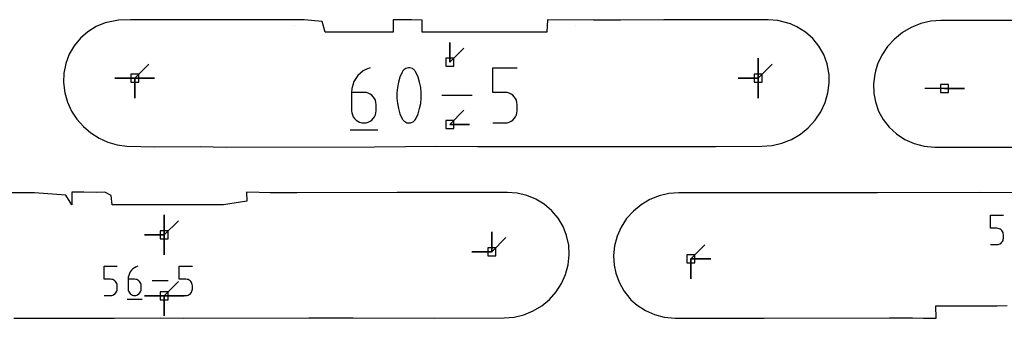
# Model space of a CAD drawing. Extents: x 0 to 600, y 0 to 900.
# Tile 44 of 56: x 423 to 493, y 79 to 100. Entities that reach past the tile are written whole.
import ezdxf

# ---------------------------------------------------------------- set-up
doc = ezdxf.new("R2010")
doc.units = 0

msp = doc.modelspace()

# ---------------------------------------------------------------- linework, layer by layer
at = {"layer": 'annotation', "color": 1}
for p, q in [((442.418395, 99.930371), (442.417922, 99.93037)), ((449.598287, 99.926414), (449.597891, 99.926414)), ((462.586142, 99.894258), (462.584733, 99.894244)), ((453.578526, 97.255986), (453.578526, 98.684736)), ((453.578526, 97.255986), (453.578526, 98.684736)), ((453.578526, 98.684736), (453.578526, 97.255986)), ((453.578526, 97.255986), (454.588805, 98.266265)), ((475.710585, 96.115374), (475.710585, 97.544124)), ((475.710585, 96.115374), (475.710585, 97.544124)), ((475.710585, 97.544124), (475.710585, 96.115374)), ((475.710585, 96.115374), (475.710585, 97.544124)), ((475.710585, 97.544124), (475.710585, 96.115374)), ((475.710585, 96.115374), (475.710585, 97.544124)), ((475.710585, 97.544124), (475.710585, 96.115374)), ((430.973588, 96.115374), (431.983866, 97.125653)), ((447.861429, 96.863817), (447.609712, 96.769438)), ((447.861429, 96.863817), (447.861429, 96.863817)), ((450.433583, 96.81212), (450.351091, 96.76695)), ((450.52233, 96.842633), (450.433583, 96.81212)), ((450.615225, 96.857788), (450.52233, 96.842633)), ((450.71016, 96.856884), (450.615225, 96.857788)), ((450.805028, 96.839221), (450.71016, 96.856884)), ((450.897721, 96.804097), (450.805028, 96.839221)), ((456.663513, 95.10176), (456.663513, 96.863817)), ((456.663513, 96.863817), (458.420855, 96.863817)), ((475.710585, 96.115374), (476.720863, 97.125653)), ((430.973588, 96.115374), (429.544838, 96.115374)), ((430.973588, 96.115374), (429.544838, 96.115374)), ((429.544838, 96.115374), (430.973588, 96.115374)), ((430.973588, 96.115374), (430.973587, 94.686624)), ((430.973588, 96.115374), (430.973587, 94.686624)), ((430.973587, 94.686624), (430.973588, 96.115374)), ((430.973588, 96.115374), (430.973587, 94.686624)), ((430.973587, 94.686624), (430.973588, 96.115374)), ((430.973588, 96.115374), (432.402337, 96.115374)), ((430.973588, 96.115374), (432.402337, 96.115374)), ((432.402337, 96.115374), (430.973588, 96.115374)), ((430.973588, 96.115374), (432.402337, 96.115374)), ((432.402337, 96.115374), (430.973588, 96.115374)), ((430.973588, 96.115374), (432.402337, 96.115374)), ((432.402337, 96.115374), (430.973588, 96.115374)), ((446.988447, 96.302334), (446.833891, 96.09593)), ((447.17085, 96.485511), (446.988447, 96.302334)), ((447.378728, 96.642274), (447.17085, 96.485511)), ((447.609712, 96.769438), (447.378728, 96.642274)), ((450.010548, 96.193807), (449.896789, 95.826772)), ((450.162228, 96.550496), (450.010548, 96.193807)), ((450.213306, 96.635437), (450.162228, 96.550496)), ((450.162228, 96.550496), (450.162228, 96.550496)), ((450.276963, 96.707822), (450.213306, 96.635437)), ((450.351091, 96.76695), (450.276963, 96.707822)), ((450.933205, 96.785451), (450.897721, 96.804097)), ((450.897721, 96.804097), (450.897721, 96.804097)), ((450.967256, 96.764033), (450.933205, 96.785451)), ((450.999707, 96.740012), (450.967256, 96.764033)), ((451.030394, 96.71356), (450.999707, 96.740012)), ((451.059151, 96.684845), (451.030394, 96.71356)), ((451.085812, 96.654036), (451.059151, 96.684845)), ((451.110213, 96.621303), (451.085812, 96.654036)), ((451.132187, 96.586816), (451.110213, 96.621303)), ((451.15157, 96.550744), (451.132187, 96.586816)), ((451.303984, 96.193319), (451.15157, 96.550744)), ((451.15157, 96.550744), (451.15157, 96.550744)), ((451.418295, 95.825734), (451.303984, 96.193319)), ((475.710585, 96.115374), (474.281835, 96.115374)), ((475.710585, 96.115374), (474.281835, 96.115374)), ((474.281835, 96.115374), (475.710585, 96.115374)), ((475.710585, 96.115374), (475.710584, 94.686624)), ((475.710585, 96.115374), (475.710584, 94.686624)), ((475.710584, 94.686624), (475.710585, 96.115374)), ((475.710585, 96.115374), (475.710584, 94.686624)), ((475.710584, 94.686624), (475.710585, 96.115374)), ((446.617805, 95.626183), (446.561018, 95.369213)), ((446.709554, 95.869484), (446.617805, 95.626183)), ((446.833891, 96.09593), (446.709554, 95.869484)), ((449.82095, 95.452321), (449.78303, 95.073378)), ((449.896789, 95.826772), (449.82095, 95.452321)), ((451.494502, 95.450914), (451.418295, 95.825734)), ((451.532606, 95.071788), (451.494502, 95.450914)), ((446.561018, 95.369213), (446.541561, 95.10176)), ((446.541561, 95.10176), (446.541561, 93.786607)), ((447.420233, 95.10176), (446.541561, 95.10176)), ((447.578264, 95.087657), (447.420233, 95.10176)), ((447.726965, 95.046984), (447.578264, 95.087657)), ((447.863865, 94.982193), (447.726965, 95.046984)), ((447.986488, 94.895736), (447.863865, 94.982193)), ((448.092362, 94.790068), (447.986488, 94.895736)), ((448.179014, 94.66764), (448.092362, 94.790068)), ((449.78303, 95.073378), (449.78303, 94.69287)), ((449.78303, 94.69287), (449.82095, 94.313725)), ((451.494502, 94.312319), (451.532606, 94.69128)), ((451.532606, 94.69128), (451.532606, 95.071788)), ((455.180057, 94.88538), (453.016507, 94.88538)), ((457.542184, 95.10176), (456.663513, 95.10176)), ((457.699953, 95.087657), (457.542184, 95.10176)), ((457.848516, 95.046984), (457.699953, 95.087657)), ((457.985375, 94.982193), (457.848516, 95.046984)), ((458.108031, 94.895736), (457.985375, 94.982193)), ((458.213987, 94.790068), (458.108031, 94.895736)), ((458.300745, 94.66764), (458.213987, 94.790068)), ((489.09472, 95.368129), (487.66597, 95.368129)), ((489.09472, 95.368129), (490.52347, 95.368129)), ((489.09472, 95.368129), (490.52347, 95.368129)), ((490.52347, 95.368129), (489.09472, 95.368129)), ((448.243971, 94.530906), (448.179014, 94.66764)), ((448.284758, 94.382318), (448.243971, 94.530906)), ((448.298904, 94.22433), (448.284758, 94.382318)), ((448.298904, 93.786607), (448.298904, 94.22433)), ((448.298904, 94.22433), (448.298904, 94.22433)), ((449.82095, 94.313725), (449.896789, 93.938869)), ((451.418295, 93.937831), (451.494502, 94.312319)), ((458.365807, 94.530906), (458.300745, 94.66764)), ((458.406677, 94.382318), (458.365807, 94.530906)), ((458.420855, 94.22433), (458.406677, 94.382318)), ((458.420855, 93.786607), (458.420855, 94.22433)), ((458.420855, 94.22433), (458.420855, 94.22433)), ((446.541561, 93.786607), (446.541561, 93.786607)), ((446.541561, 93.786607), (446.555748, 93.628542)), ((446.555748, 93.628542), (446.596637, 93.479749)), ((446.596637, 93.479749), (446.661727, 93.342718)), ((446.661727, 93.342718), (446.748511, 93.219938)), ((448.092362, 93.219938), (448.179014, 93.342718)), ((448.179014, 93.342718), (448.243971, 93.479749)), ((448.243971, 93.479749), (448.284758, 93.628542)), ((448.284758, 93.628542), (448.298904, 93.786607)), ((449.896789, 93.938869), (450.010548, 93.571229)), ((450.010548, 93.571229), (450.162228, 93.21373)), ((451.15157, 93.213978), (451.303984, 93.570741)), ((451.303984, 93.570741), (451.418295, 93.937831)), ((453.578526, 92.803418), (454.588805, 93.813696)), ((458.213905, 93.219938), (458.30069, 93.342718)), ((458.30069, 93.342718), (458.365779, 93.479749)), ((458.365779, 93.479749), (458.406669, 93.628542)), ((458.406669, 93.628542), (458.420855, 93.786607)), ((446.748511, 93.219938), (446.854488, 93.113899)), ((446.854488, 93.113899), (446.977152, 93.02709)), ((446.977152, 93.02709), (447.114, 92.962002)), ((447.114, 92.962002), (447.262528, 92.921123)), ((447.262528, 92.921123), (447.420233, 92.906944)), ((447.420233, 92.906944), (447.578264, 92.921123)), ((447.420233, 92.906944), (447.420233, 92.906944)), ((447.578264, 92.921123), (447.726965, 92.962002)), ((447.726965, 92.962002), (447.863865, 93.02709)), ((447.863865, 93.02709), (447.986488, 93.113899)), ((447.986488, 93.113899), (448.092362, 93.219938)), ((450.162228, 93.21373), (450.162228, 93.21373)), ((450.162228, 93.21373), (450.18154, 93.17773)), ((450.18154, 93.17773), (450.203352, 93.143415)), ((450.203352, 93.143415), (450.227572, 93.110889)), ((450.227572, 93.110889), (450.254108, 93.080256)), ((450.254108, 93.080256), (450.282867, 93.051621)), ((450.282867, 93.051621), (450.31376, 93.025087)), ((450.31376, 93.025087), (450.346692, 93.000759)), ((450.346692, 93.000759), (450.381573, 92.97874)), ((450.381573, 92.97874), (450.41831, 92.959136)), ((450.41831, 92.959136), (450.41831, 92.959136)), ((450.41831, 92.959136), (450.510273, 92.924758)), ((450.510273, 92.924758), (450.604588, 92.907679)), ((450.604588, 92.907679), (450.699124, 92.907201)), ((450.699124, 92.907201), (450.791749, 92.922629)), ((450.791749, 92.922629), (450.880329, 92.953266)), ((450.880329, 92.953266), (450.962734, 92.998416)), ((450.962734, 92.998416), (451.03683, 93.057382)), ((451.03683, 93.057382), (451.100486, 93.129469)), ((451.100486, 93.129469), (451.15157, 93.213978)), ((451.15157, 93.213978), (451.15157, 93.213978)), ((453.578526, 92.803418), (455.007276, 92.803418)), ((453.578526, 92.803418), (455.007276, 92.803418)), ((455.007276, 92.803418), (453.578526, 92.803418)), ((456.663513, 92.906944), (457.542184, 92.906944)), ((457.542184, 92.906944), (457.699888, 92.921123)), ((457.542184, 92.906944), (457.542184, 92.906944)), ((457.699888, 92.921123), (457.848416, 92.962002)), ((457.848416, 92.962002), (457.985264, 93.02709)), ((457.985264, 93.02709), (458.107929, 93.113899)), ((458.107929, 93.113899), (458.213905, 93.219938)), ((446.43151, 92.412335), (448.409947, 92.412335)), ((433.095607, 84.886502), (433.095607, 86.315252)), ((433.095607, 84.886502), (433.095607, 86.315252)), ((433.095607, 86.315252), (433.095607, 84.886502)), ((433.095607, 84.886502), (433.095607, 86.315252)), ((433.095607, 86.315252), (433.095607, 84.886502)), ((433.095607, 84.886502), (433.095607, 86.315252)), ((433.095607, 86.315252), (433.095607, 84.886502)), ((492.379139, 85.351312), (492.379139, 86.290773)), ((492.379139, 86.290773), (493.316086, 86.290773)), ((433.095607, 84.886502), (434.105886, 85.896781)), ((433.095607, 84.886502), (431.666857, 84.886502)), ((433.095607, 84.886502), (431.666857, 84.886502)), ((431.666857, 84.886502), (433.095607, 84.886502)), ((433.095607, 84.886502), (433.095607, 83.457752)), ((433.095607, 84.886502), (433.095607, 83.457752)), ((433.095607, 83.457752), (433.095607, 84.886502)), ((433.095607, 84.886502), (433.095607, 83.457752)), ((433.095607, 83.457752), (433.095607, 84.886502)), ((456.601109, 83.671404), (456.601109, 85.100154)), ((456.601109, 83.671404), (456.601109, 85.100154)), ((456.601109, 85.100154), (456.601109, 83.671404)), ((456.601109, 83.671404), (456.601109, 85.100154)), ((456.601109, 85.100154), (456.601109, 83.671404)), ((492.847612, 85.351312), (492.379139, 85.351312)), ((492.931729, 85.343793), (492.847612, 85.351312)), ((493.010937, 85.322107), (492.931729, 85.343793)), ((493.083905, 85.287563), (493.010937, 85.322107)), ((493.149301, 85.241468), (493.083905, 85.287563)), ((493.205792, 85.185129), (493.149301, 85.241468)), ((493.252048, 85.119855), (493.205792, 85.185129)), ((493.286737, 85.046954), (493.252048, 85.119855)), ((493.308527, 84.967733), (493.286737, 85.046954)), ((493.316086, 84.883499), (493.308527, 84.967733)), ((493.316086, 84.650122), (493.316086, 84.883499)), ((493.316086, 84.883499), (493.316086, 84.883499)), ((456.601109, 83.671404), (457.611388, 84.681682)), ((470.885968, 83.154208), (471.896247, 84.164487)), ((492.379139, 84.181119), (492.847612, 84.181119)), ((492.847612, 84.181119), (492.931694, 84.188679)), ((492.847612, 84.181119), (492.847612, 84.181119)), ((492.931694, 84.188679), (493.010884, 84.210474)), ((493.010884, 84.210474), (493.083846, 84.245177)), ((493.083846, 84.245177), (493.149246, 84.29146)), ((493.149246, 84.29146), (493.205749, 84.347996)), ((493.205749, 84.347996), (493.252019, 84.413457)), ((493.252019, 84.413457), (493.286722, 84.486517)), ((493.286722, 84.486517), (493.308523, 84.565848)), ((493.308523, 84.565848), (493.316086, 84.650122)), ((456.601109, 83.671404), (455.17236, 83.671404)), ((456.601109, 83.671404), (455.17236, 83.671404)), ((455.17236, 83.671404), (456.601109, 83.671404)), ((470.885968, 83.154208), (472.314718, 83.154208)), ((470.885968, 83.154208), (472.314718, 83.154208)), ((472.314718, 83.154208), (470.885968, 83.154208)), ((470.885968, 83.154208), (470.885968, 81.725458)), ((470.885968, 83.154208), (472.314718, 83.154208)), ((472.314718, 83.154208), (470.885968, 83.154208)), ((470.885968, 83.154208), (470.885968, 81.725458)), ((470.885968, 81.725458), (470.885968, 83.154208)), ((428.772079, 81.698444), (428.772079, 82.63805)), ((428.772079, 82.63805), (429.709171, 82.63805)), ((430.541069, 81.97809), (430.510787, 81.841062)), ((430.589993, 82.107828), (430.541069, 81.97809)), ((430.656295, 82.228579), (430.589993, 82.107828)), ((430.738711, 82.338642), (430.656295, 82.228579)), ((430.835976, 82.43632), (430.738711, 82.338642)), ((430.946826, 82.519913), (430.835976, 82.43632)), ((431.069997, 82.587723), (430.946826, 82.519913)), ((431.204223, 82.63805), (431.069997, 82.587723)), ((431.204223, 82.63805), (431.204223, 82.63805)), ((434.173687, 81.698444), (434.173687, 82.63805)), ((434.173687, 82.63805), (435.110778, 82.63805)), ((429.240625, 81.698444), (428.772079, 81.698444)), ((429.324755, 81.690924), (429.240625, 81.698444)), ((429.403975, 81.669235), (429.324755, 81.690924)), ((429.476954, 81.634685), (429.403975, 81.669235)), ((429.542359, 81.588583), (429.476954, 81.634685)), ((429.59886, 81.532236), (429.542359, 81.588583)), ((429.645123, 81.466953), (429.59886, 81.532236)), ((429.679817, 81.39404), (429.645123, 81.466953)), ((429.70161, 81.314806), (429.679817, 81.39404)), ((429.709171, 81.23056), (429.70161, 81.314806)), ((430.510787, 81.841062), (430.500412, 81.698444)), ((430.500412, 81.698444), (430.500412, 80.997147)), ((430.968958, 81.698444), (430.500412, 81.698444)), ((431.053227, 81.690924), (430.968958, 81.698444)), ((431.132521, 81.669235), (431.053227, 81.690924)), ((431.205522, 81.634685), (431.132521, 81.669235)), ((431.27091, 81.588583), (431.205522, 81.634685)), ((431.327367, 81.532236), (431.27091, 81.588583)), ((431.373573, 81.466953), (431.327367, 81.532236)), ((431.408211, 81.39404), (431.373573, 81.466953)), ((431.429961, 81.314806), (431.408211, 81.39404)), ((431.437504, 81.23056), (431.429961, 81.314806)), ((433.382643, 81.583061), (432.228944, 81.583061)), ((433.095607, 80.514025), (434.105886, 81.524304)), ((434.642232, 81.698444), (434.173687, 81.698444)), ((434.726362, 81.690924), (434.642232, 81.698444)), ((434.805582, 81.669235), (434.726362, 81.690924)), ((434.878561, 81.634685), (434.805582, 81.669235)), ((434.943967, 81.588583), (434.878561, 81.634685)), ((435.000467, 81.532236), (434.943967, 81.588583)), ((435.04673, 81.466953), (435.000467, 81.532236)), ((435.081424, 81.39404), (435.04673, 81.466953)), ((435.103218, 81.314806), (435.081424, 81.39404)), ((435.110778, 81.23056), (435.103218, 81.314806)), ((429.32472, 80.535633), (429.403921, 80.557432)), ((429.403921, 80.557432), (429.476895, 80.59214)), ((429.476895, 80.59214), (429.542305, 80.63843)), ((429.542305, 80.63843), (429.598816, 80.694974)), ((429.598816, 80.694974), (429.645093, 80.760446)), ((429.645093, 80.760446), (429.679802, 80.833517)), ((429.679802, 80.833517), (429.701606, 80.91286)), ((429.701606, 80.91286), (429.709171, 80.997147)), ((429.709171, 80.997147), (429.709171, 81.23056)), ((429.709171, 81.23056), (429.709171, 81.23056)), ((430.500412, 80.997147), (430.500412, 80.997147)), ((430.500412, 80.997147), (430.507977, 80.91286)), ((430.507977, 80.91286), (430.529781, 80.833517)), ((430.529781, 80.833517), (430.56449, 80.760446)), ((430.56449, 80.760446), (430.610767, 80.694974)), ((430.610767, 80.694974), (430.667278, 80.63843)), ((430.667278, 80.63843), (430.732688, 80.59214)), ((430.732688, 80.59214), (430.805661, 80.557432)), ((430.805661, 80.557432), (430.884863, 80.535633)), ((431.053227, 80.535633), (431.132521, 80.557432)), ((431.132521, 80.557432), (431.205522, 80.59214)), ((431.205522, 80.59214), (431.27091, 80.63843)), ((431.27091, 80.63843), (431.327367, 80.694974)), ((431.327367, 80.694974), (431.373573, 80.760446)), ((431.373573, 80.760446), (431.408211, 80.833517)), ((431.408211, 80.833517), (431.429961, 80.91286)), ((431.429961, 80.91286), (431.437504, 80.997147)), ((431.437504, 80.997147), (431.437504, 81.23056)), ((431.437504, 81.23056), (431.437504, 81.23056)), ((434.726327, 80.535633), (434.805529, 80.557432)), ((434.805529, 80.557432), (434.878502, 80.59214)), ((434.878502, 80.59214), (434.943912, 80.63843)), ((434.943912, 80.63843), (435.000423, 80.694974)), ((435.000423, 80.694974), (435.046701, 80.760446)), ((435.046701, 80.760446), (435.081409, 80.833517)), ((435.081409, 80.833517), (435.103213, 80.91286)), ((435.103213, 80.91286), (435.110778, 80.997147)), ((435.110778, 80.997147), (435.110778, 81.23056)), ((435.110778, 81.23056), (435.110778, 81.23056)), ((428.772079, 80.528072), (429.240625, 80.528072)), ((429.240625, 80.528072), (429.32472, 80.535633)), ((429.240625, 80.528072), (429.240625, 80.528072)), ((430.441728, 80.264325), (431.496717, 80.264325)), ((430.884863, 80.535633), (430.968958, 80.528072)), ((430.968958, 80.528072), (431.053227, 80.535633)), ((430.968958, 80.528072), (430.968958, 80.528072)), ((433.095607, 80.514025), (431.666857, 80.514025)), ((433.095607, 80.514025), (431.666857, 80.514025)), ((431.666857, 80.514025), (433.095607, 80.514025)), ((433.095607, 80.514025), (434.524357, 80.514025)), ((433.095607, 80.514025), (434.524357, 80.514025)), ((434.524357, 80.514025), (433.095607, 80.514025)), ((433.095607, 80.514025), (433.095607, 79.085275)), ((433.095607, 80.514025), (434.524357, 80.514025)), ((434.524357, 80.514025), (433.095607, 80.514025)), ((433.095607, 80.514025), (433.095607, 79.085275)), ((433.095607, 79.085275), (433.095607, 80.514025)), ((433.095607, 80.514025), (434.524357, 80.514025)), ((434.524357, 80.514025), (433.095607, 80.514025)), ((433.095607, 80.514025), (433.095607, 79.085275)), ((433.095607, 79.085275), (433.095607, 80.514025)), ((434.173687, 80.528072), (434.642232, 80.528072)), ((434.642232, 80.528072), (434.726327, 80.535633)), ((434.642232, 80.528072), (434.642232, 80.528072))]:
    msp.add_line(p, q, dxfattribs=at)
at = {"layer": 'boundary', "color": 5}
for p, q in [((428.199033, 99.813303), (427.60126, 99.441198)), ((428.852102, 100.086249), (428.199033, 99.813303)), ((429.800813, 100.273862), (428.852102, 100.086249)), ((430.672012, 100.311797), (429.800813, 100.273862)), ((433.390063, 100.305192), (430.672012, 100.311797)), ((434.062377, 100.309226), (433.390063, 100.305192)), ((435.800693, 100.306276), (434.062377, 100.309226)), ((436.543226, 100.29618), (435.800693, 100.306276)), ((443.132842, 100.305856), (436.543226, 100.29618)), ((444.417891, 100.185565), (443.132842, 100.305856)), ((444.650107, 99.417491), (444.417891, 100.185565)), ((449.520261, 100.311244), (449.516508, 99.420912)), ((450.831868, 100.311895), (449.520261, 100.311244)), ((451.597923, 100.289929), (450.831868, 100.311895)), ((451.598796, 99.420921), (451.597923, 100.289929)), ((460.603925, 100.297637), (460.556484, 99.418886)), ((463.908035, 100.270586), (460.603925, 100.297637)), ((465.82622, 100.289847), (463.908035, 100.270586)), ((468.952672, 100.301154), (465.82622, 100.289847)), ((470.86912, 100.30894), (468.952672, 100.301154)), ((471.579977, 100.309754), (470.86912, 100.30894)), ((473.222754, 100.30806), (471.579977, 100.309754)), ((476.420421, 100.307607), (473.222754, 100.30806)), ((477.138004, 100.254213), (476.420421, 100.307607)), ((478.024712, 100.011612), (477.138004, 100.254213)), ((478.497431, 99.81154), (478.024712, 100.011612)), ((479.103318, 99.429201), (478.497431, 99.81154)), ((486.704111, 99.762918), (486.06799, 99.389864)), ((487.386846, 100.036085), (486.704111, 99.762918)), ((488.099183, 100.20263), (487.386846, 100.036085)), ((488.823764, 100.258623), (488.099183, 100.20263)), ((496.93021, 100.256808), (488.823764, 100.258623)), ((427.073503, 98.978971), (426.628878, 98.43799)), ((427.60126, 99.441198), (427.073503, 98.978971)), ((446.153483, 99.413366), (444.650107, 99.417491)), ((447.146123, 99.415499), (446.153483, 99.413366)), ((448.11179, 99.415778), (447.146123, 99.415499)), ((449.516508, 99.420912), (448.11179, 99.415778)), ((452.76224, 99.411991), (451.598796, 99.420921)), ((454.560432, 99.413851), (452.76224, 99.411991)), ((455.684017, 99.412941), (454.560432, 99.413851)), ((456.508658, 99.411511), (455.684017, 99.412941)), ((457.080191, 99.411866), (456.508658, 99.411511)), ((457.593453, 99.413145), (457.080191, 99.411866)), ((458.218648, 99.41309), (457.593453, 99.413145)), ((459.205646, 99.415194), (458.218648, 99.41309)), ((459.83573, 99.418574), (459.205646, 99.415194)), ((460.556484, 99.418886), (459.83573, 99.418574)), ((479.632678, 98.958264), (479.103318, 99.429201)), ((480.074024, 98.412268), (479.632678, 98.958264)), ((485.494199, 98.926136), (484.996957, 98.383235)), ((486.06799, 99.389864), (485.494199, 98.926136)), ((426.628878, 98.43799), (426.278412, 97.831494)), ((480.41836, 97.806189), (480.074024, 98.412268)), ((484.996957, 98.383235), (484.588517, 97.774602)), ((426.278412, 97.831494), (426.030874, 97.17436)), ((480.659504, 97.155767), (480.41836, 97.806189)), ((484.588517, 97.774602), (484.278969, 97.115323)), ((426.030874, 97.17436), (425.892472, 96.482991)), ((480.799166, 96.35053), (480.659504, 97.155767)), ((484.278969, 97.115323), (484.134187, 96.620978)), ((425.892472, 96.482991), (425.865996, 95.81223)), ((480.814693, 95.765922), (480.799166, 96.35053)), ((484.075948, 96.413783), (483.99094, 95.718492)), ((484.134187, 96.620978), (484.075948, 96.413783)), ((425.865996, 95.81223), (425.950923, 95.078579)), ((480.72577, 95.065272), (480.814693, 95.765922)), ((483.99094, 95.718492), (484.015766, 95.009635)), ((425.950923, 95.078579), (425.951998, 95.06941)), ((425.951998, 95.06941), (426.147535, 94.39497)), ((480.524186, 94.371992), (480.72577, 95.065272)), ((484.015766, 95.009635), (484.13329, 94.415459)), ((426.147535, 94.39497), (426.44065, 93.761359)), ((480.216223, 93.713244), (480.524186, 94.371992)), ((484.13329, 94.415459), (484.361151, 93.76208)), ((426.44065, 93.761359), (426.823414, 93.175818)), ((479.809371, 93.105041), (480.216223, 93.713244)), ((484.361151, 93.76208), (484.692894, 93.15068)), ((426.823414, 93.175818), (427.286597, 92.650418)), ((427.286597, 92.650418), (427.819682, 92.195892)), ((479.313659, 92.562541), (479.809371, 93.105041)), ((484.692894, 93.15068), (485.122825, 92.597196)), ((485.122825, 92.597196), (485.642578, 92.116812)), ((427.819682, 92.195892), (428.411062, 91.821534)), ((478.106515, 91.726294), (478.741314, 92.099135)), ((478.741314, 92.099135), (479.313659, 92.562541)), ((485.642578, 92.116812), (486.240968, 91.723552)), ((428.411062, 91.821534), (429.048193, 91.535125)), ((429.048193, 91.535125), (429.71777, 91.342912)), ((429.71777, 91.342912), (430.407341, 91.249498)), ((430.407341, 91.249498), (432.411761, 91.200678)), ((432.411761, 91.200678), (435.6739, 91.208728)), ((435.6739, 91.208728), (437.531987, 91.175284)), ((437.531987, 91.175284), (448.18426, 91.192027)), ((448.18426, 91.192027), (452.624313, 91.232139)), ((452.624313, 91.232139), (455.566303, 91.229501)), ((455.566303, 91.229501), (463.459334, 91.216758)), ((463.459334, 91.216758), (464.137077, 91.217509)), ((464.137077, 91.217509), (472.652682, 91.219647)), ((472.652682, 91.219647), (475.986871, 91.23069)), ((475.986871, 91.23069), (476.713383, 91.286622)), ((476.713383, 91.286622), (477.424966, 91.453218)), ((477.424966, 91.453218), (478.106515, 91.726294)), ((486.240968, 91.723552), (486.904277, 91.42971)), ((486.904277, 91.42971), (487.616393, 91.245235)), ((487.616393, 91.245235), (488.379786, 91.176092)), ((488.379786, 91.176092), (492.483913, 91.177336)), ((492.483913, 91.177336), (494.72871, 91.178322)), ((423.792255, 87.906233), (419.685865, 87.893636)), ((426.032065, 87.724519), (423.792255, 87.906233)), ((426.454671, 87.043788), (426.032065, 87.724519)), ((427.32041, 87.931894), (426.452228, 87.932834)), ((426.452228, 87.932834), (426.454671, 87.043788)), ((428.198341, 87.924596), (427.32041, 87.931894)), ((428.818463, 87.932368), (428.198341, 87.924596)), ((429.290641, 87.696793), (428.818463, 87.932368)), ((429.362621, 87.042739), (429.290641, 87.696793)), ((439.895621, 87.920284), (438.9997, 87.932373)), ((438.9997, 87.932373), (439.009056, 87.296649)), ((440.702774, 87.901603), (439.895621, 87.920284)), ((442.602424, 87.899448), (440.702774, 87.901603)), ((449.797358, 87.914199), (442.602424, 87.899448)), ((450.602316, 87.923634), (449.797358, 87.914199)), ((451.931943, 87.91516), (450.602316, 87.923634)), ((452.598833, 87.921792), (451.931943, 87.91516)), ((454.265593, 87.925719), (452.598833, 87.921792)), ((455.003735, 87.921906), (454.265593, 87.925719)), ((456.493345, 87.928525), (455.003735, 87.921906)), ((457.716894, 87.923423), (456.493345, 87.928525)), ((458.429481, 87.868897), (457.716894, 87.923423)), ((459.118071, 87.705622), (458.429481, 87.868897)), ((459.768717, 87.437976), (459.118071, 87.705622)), ((468.602986, 87.679169), (467.934375, 87.408992)), ((469.303257, 87.843841), (468.602986, 87.679169)), ((470.017982, 87.899097), (469.303257, 87.843841)), ((477.215594, 87.89843), (470.017982, 87.899097)), ((482.312053, 87.898635), (477.215594, 87.89843)), ((484.279183, 87.898464), (482.312053, 87.898635)), ((491.616439, 87.90878), (484.279183, 87.898464)), ((494.617222, 87.89758), (491.616439, 87.90878)), ((433.900786, 87.031937), (429.362621, 87.042739)), ((434.619883, 87.034316), (433.900786, 87.031937)), ((435.311198, 87.034685), (434.619883, 87.034316)), ((435.828668, 87.035888), (435.311198, 87.034685)), ((436.654491, 87.036058), (435.828668, 87.035888)), ((437.338674, 87.033771), (436.654491, 87.036058)), ((439.009056, 87.296649), (437.338674, 87.033771)), ((460.368719, 87.070653), (459.768717, 87.437976)), ((460.900606, 86.613443), (460.368719, 87.070653)), ((467.314075, 87.040082), (466.757105, 86.581378)), ((467.934375, 87.408992), (467.314075, 87.040082)), ((461.35123, 86.0776), (460.900606, 86.613443)), ((466.757105, 86.581378), (466.277374, 86.044261)), ((461.709409, 85.47628), (461.35123, 86.0776)), ((466.277374, 86.044261), (465.886776, 85.442174)), ((461.966246, 84.82441), (461.709409, 85.47628)), ((462.115411, 84.137604), (461.966246, 84.82441)), ((465.886776, 85.442174), (465.594784, 84.789755)), ((462.159796, 83.440593), (462.115411, 84.137604)), ((465.408605, 84.103219), (465.334796, 83.40149)), ((465.594784, 84.789755), (465.408605, 84.103219)), ((462.084939, 82.736677), (462.159796, 83.440593)), ((465.334796, 83.40149), (465.372901, 82.698518)), ((461.89966, 82.049781), (462.084939, 82.736677)), ((465.372901, 82.698518), (465.494038, 82.138863)), ((461.608447, 81.396778), (461.89966, 82.049781)), ((465.494038, 82.138863), (465.728728, 81.485805)), ((461.21845, 80.793863), (461.608447, 81.396778)), ((465.728728, 81.485805), (466.06625, 80.8752)), ((460.739196, 80.255793), (461.21845, 80.793863)), ((466.06625, 80.8752), (466.500066, 80.323086)), ((460.182542, 79.796092), (460.739196, 80.255793)), ((466.500066, 80.323086), (466.585417, 80.221981)), ((466.585417, 80.221981), (467.021218, 79.84423)), ((458.193612, 78.989233), (458.893939, 79.154953)), ((458.893939, 79.154953), (459.562385, 79.426114)), ((459.562385, 79.426114), (460.182542, 79.796092)), ((467.021218, 79.84423), (467.617798, 79.45234)), ((467.617798, 79.45234), (468.275756, 79.159037)), ((468.275756, 79.159037), (468.979073, 78.973606)), ((488.473661, 79.7877), (490.150873, 79.794856)), ((488.489376, 78.896961), (488.473661, 79.7877)), ((490.150873, 79.794856), (490.840973, 79.793271)), ((490.840973, 79.793271), (491.665506, 79.794341)), ((491.665506, 79.794341), (492.189834, 79.794361)), ((492.189834, 79.794361), (492.877232, 79.796574)), ((492.877232, 79.796574), (493.589034, 79.822429)), ((422.290507, 78.913369), (429.505143, 78.913566)), ((429.505143, 78.913566), (432.83959, 78.931558)), ((432.83959, 78.931558), (434.437982, 78.917133)), ((434.437982, 78.917133), (443.471745, 78.918425)), ((443.471745, 78.918425), (445.834822, 78.932168)), ((445.834822, 78.932168), (446.652334, 78.919511)), ((446.652334, 78.919511), (452.492498, 78.917909)), ((452.492498, 78.917909), (457.476105, 78.933026)), ((457.476105, 78.933026), (458.193612, 78.989233)), ((468.979073, 78.973606), (469.764417, 78.898719)), ((469.764417, 78.898719), (470.502253, 78.896865)), ((470.502253, 78.896865), (472.38103, 78.902026)), ((472.38103, 78.902026), (473.753668, 78.900969)), ((473.753668, 78.900969), (475.399046, 78.900717)), ((475.399046, 78.900717), (476.135274, 78.906229)), ((476.135274, 78.906229), (485.139034, 78.931899)), ((485.139034, 78.931899), (486.779406, 78.928159)), ((486.779406, 78.928159), (487.589829, 78.90909)), ((487.589829, 78.90909), (488.489376, 78.896961))]:
    msp.add_line(p, q, dxfattribs=at)
at = {"layer": 'hole', "color": 5}
for p, q in [((453.864276, 97.541736), (453.292776, 97.541736)), ((453.292776, 97.541736), (453.292776, 96.970236)), ((453.864276, 96.970236), (453.864276, 97.541736)), ((453.292776, 96.970236), (453.864276, 96.970236)), ((431.259338, 96.401124), (430.687838, 96.401124)), ((430.687838, 96.401124), (430.687838, 95.829624)), ((431.259338, 95.829624), (431.259338, 96.401124)), ((475.996335, 96.401124), (475.424835, 96.401124)), ((475.424835, 96.401124), (475.424835, 95.829624)), ((475.996335, 95.829624), (475.996335, 96.401124)), ((430.687838, 95.829624), (431.259338, 95.829624)), ((475.424835, 95.829624), (475.996335, 95.829624)), ((489.38047, 95.653879), (488.80897, 95.653879)), ((488.80897, 95.653879), (488.80897, 95.082379)), ((489.38047, 95.082379), (489.38047, 95.653879)), ((488.80897, 95.082379), (489.38047, 95.082379)), ((453.864276, 93.089168), (453.292776, 93.089168)), ((453.292776, 93.089168), (453.292776, 92.517668)), ((453.864276, 92.517668), (453.864276, 93.089168)), ((453.292776, 92.517668), (453.864276, 92.517668)), ((433.381357, 85.172252), (432.809857, 85.172252)), ((432.809857, 85.172252), (432.809857, 84.600752)), ((433.381357, 84.600752), (433.381357, 85.172252)), ((432.809857, 84.600752), (433.381357, 84.600752)), ((456.886859, 83.957154), (456.315359, 83.957154)), ((456.315359, 83.957154), (456.315359, 83.385654)), ((456.315359, 83.385654), (456.886859, 83.385654)), ((456.886859, 83.385654), (456.886859, 83.957154)), ((471.171718, 83.439958), (470.600218, 83.439958)), ((470.600218, 83.439958), (470.600218, 82.868458)), ((471.171718, 82.868458), (471.171718, 83.439958)), ((470.600218, 82.868458), (471.171718, 82.868458)), ((433.381357, 80.799775), (432.809857, 80.799775)), ((432.809857, 80.799775), (432.809857, 80.228275)), ((433.381357, 80.228275), (433.381357, 80.799775)), ((432.809857, 80.228275), (433.381357, 80.228275))]:
    msp.add_line(p, q, dxfattribs=at)

doc.saveas('drawing.dxf')
